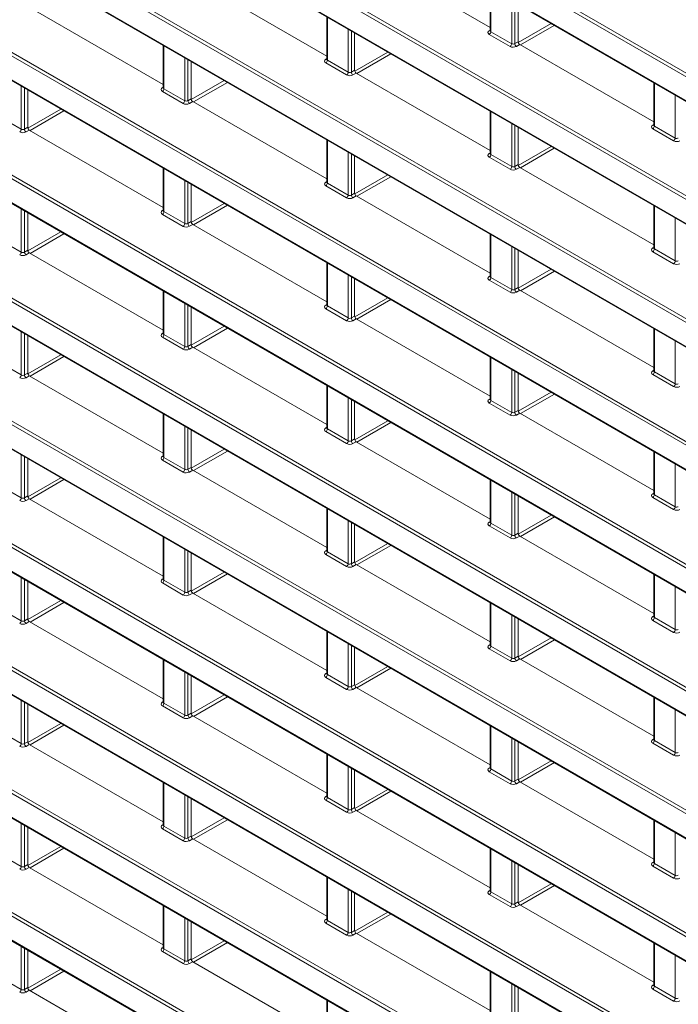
# Model space of a CAD drawing. Header units: millimetres. Extents: x 0 to 1118, y 0 to 864.
# Tile 19 of 256: x 147 to 161, y 136 to 158. Entities that reach past the tile are written whole.
import ezdxf

# ---------------------------------------------------------------- set-up
doc = ezdxf.new("R2010")
doc.units = ezdxf.units.MM

msp = doc.modelspace()

# ---------------------------------------------------------------- linework, layer by layer
at = {"color": 9, "linetype": 'Continuous', "lineweight": 0}
for p, q in [((184.1266, 143.7712), (91.5943, 197.1889)), ((91.6291, 197.2498), (184.1613, 143.832)), ((91.5943, 196.6567), (184.1266, 143.239)), ((91.6291, 194.5257), (184.1613, 141.108)), ((184.1266, 141.0471), (91.5943, 194.4648)), ((91.5943, 193.9327), (184.1266, 140.5149)), ((184.1266, 138.323), (91.5943, 191.7408)), ((91.6291, 191.8016), (184.1613, 138.3839)), ((91.5943, 191.2086), (184.1266, 137.7909)), ((91.6291, 189.0776), (184.1613, 135.6598)), ((184.1266, 135.599), (91.5943, 189.0167)), ((91.5943, 188.4845), (184.1266, 135.0668)), ((184.1266, 132.8749), (91.5943, 186.2926)), ((91.6291, 186.3535), (184.1613, 132.9358)), ((91.5943, 185.7605), (184.1266, 132.3427)), ((184.1266, 130.1508), (91.5943, 183.5685)), ((91.6291, 183.6294), (184.1613, 130.2117)), ((91.5943, 183.0364), (184.1266, 129.6186)), ((184.1266, 127.4267), (91.5943, 180.8445)), ((91.6291, 180.9054), (184.1613, 127.4876)), ((91.5943, 180.3123), (184.1266, 126.8946)), ((184.1266, 124.7027), (91.5943, 178.1204)), ((91.6291, 178.1813), (184.1613, 124.7635)), ((91.5943, 177.5882), (184.1266, 124.1705)), ((184.1266, 121.9786), (91.5943, 175.3963)), ((91.6291, 175.4572), (184.1613, 122.0395)), ((91.5943, 174.8642), (184.1266, 121.4464)), ((181.8711, 120.5566), (91.5943, 172.6723)), ((91.6291, 172.7331), (181.9059, 120.6174)), ((91.5943, 172.1401), (181.4366, 120.2753)), ((181.4353, 118.0841), (91.5943, 169.9482)), ((91.6291, 170.0091), (181.4701, 118.145)), ((91.5943, 169.416), (181.8685, 117.3019)), ((157.3079, 158.7042), (157.3079, 157.7516)), ((157.7688, 157.4856), (157.7688, 158.4381)), ((157.8388, 158.3977), (157.8388, 157.4866)), ((153.684, 158.0722), (153.684, 157.1196)), ((154.1448, 156.8535), (154.1448, 157.8061)), ((157.9139, 157.5119), (158.6436, 157.9331)), ((158.7143, 157.8923), (157.9624, 157.4583)), ((154.2149, 157.7657), (154.2149, 156.8546)), ((157.272, 157.773), (157.2933, 157.7862)), ((157.734, 157.4247), (157.2732, 157.6907)), ((157.3079, 157.7516), (157.7688, 157.4856)), ((150.0601, 157.4401), (150.0601, 156.4875)), ((157.8388, 157.4866), (157.9114, 157.5285)), ((157.9468, 157.4673), (157.8742, 157.4254)), ((150.5209, 156.2215), (150.5209, 157.1741)), ((153.648, 157.141), (153.6693, 157.1542)), ((154.29, 156.8798), (155.0197, 157.3011)), ((155.0904, 157.2602), (154.3385, 156.8262)), ((150.591, 157.1336), (150.591, 156.2225)), ((154.1101, 156.7927), (153.6493, 157.0587)), ((153.684, 157.1196), (154.1448, 156.8535)), ((154.2149, 156.8546), (154.2875, 156.8965)), ((154.3228, 156.8352), (154.2503, 156.7933)), ((146.897, 155.5895), (146.897, 156.5421)), ((146.9671, 156.5016), (146.9671, 155.5905)), ((150.0241, 156.509), (150.0454, 156.5222)), ((150.6661, 156.2477), (151.3959, 156.669)), ((151.4666, 156.6282), (150.7147, 156.1941)), ((160.9318, 156.6121), (160.9318, 155.6595)), ((150.4862, 156.1606), (150.0253, 156.4267)), ((150.0601, 156.4875), (150.5209, 156.2215)), ((161.3927, 155.3935), (161.3927, 156.3461)), ((150.591, 156.2225), (150.6636, 156.2644)), ((150.6989, 156.2032), (150.6264, 156.1613)), ((146.4361, 155.8555), (146.897, 155.5895)), ((147.0422, 155.6156), (147.7721, 156.0369)), ((147.8428, 155.9961), (147.0909, 155.562)), ((157.3079, 155.9801), (157.3079, 155.0275)), ((146.9671, 155.5905), (147.0397, 155.6324)), ((157.7688, 154.7615), (157.7688, 155.7141)), ((157.8388, 155.6736), (157.8388, 154.7625)), ((160.8959, 155.681), (160.9172, 155.6942)), ((160.9318, 155.6595), (161.3927, 155.3935)), ((147.075, 155.5712), (147.0024, 155.5293)), ((161.3579, 155.3326), (160.8971, 155.5987)), ((153.684, 155.3481), (153.684, 154.3955)), ((157.914, 154.7878), (158.6437, 155.209)), ((154.1448, 154.1295), (154.1448, 155.082)), ((154.2149, 155.0416), (154.2149, 154.1305)), ((157.272, 155.049), (157.2933, 155.0621)), ((157.3079, 155.0275), (157.7688, 154.7615)), ((158.7144, 155.1682), (157.9625, 154.7341)), ((157.734, 154.7006), (157.2732, 154.9666)), ((157.8388, 154.7625), (157.9114, 154.8044)), ((150.0601, 154.7161), (150.0601, 153.7635)), ((154.2901, 154.1556), (155.0198, 154.5769)), ((155.0905, 154.5361), (154.3386, 154.1021)), ((157.9468, 154.7432), (157.8742, 154.7013)), ((150.5209, 153.4974), (150.5209, 154.45)), ((150.591, 154.4096), (150.591, 153.4985)), ((153.648, 154.4169), (153.6693, 154.4301)), ((154.1101, 154.0686), (153.6493, 154.3346)), ((153.684, 154.3955), (154.1448, 154.1295)), ((154.2149, 154.1305), (154.2875, 154.1724)), ((154.3228, 154.1112), (154.2503, 154.0693)), ((150.6662, 153.5235), (151.396, 153.9448)), ((151.4667, 153.904), (150.7148, 153.47)), ((160.9318, 153.8881), (160.9318, 152.9355)), ((146.897, 152.8654), (146.897, 153.818)), ((146.9671, 153.7775), (146.9671, 152.8665)), ((150.0241, 153.7849), (150.0454, 153.7981)), ((150.4862, 153.4366), (150.0253, 153.7026)), ((150.0601, 153.7635), (150.5209, 153.4974)), ((150.591, 153.4985), (150.6636, 153.5404)), ((150.6989, 153.4791), (150.6264, 153.4373)), ((161.3927, 152.6694), (161.3927, 153.622)), ((147.0423, 152.8914), (147.7722, 153.3128)), ((147.8429, 153.2719), (147.091, 152.8379)), ((157.3079, 153.256), (157.3079, 152.3034)), ((146.4361, 153.1314), (146.897, 152.8654)), ((146.9671, 152.8665), (147.0397, 152.9083)), ((147.075, 152.8471), (147.0024, 152.8052)), ((157.7688, 152.0374), (157.7688, 152.99)), ((157.8388, 152.9495), (157.8388, 152.0385)), ((160.8959, 152.9569), (160.9172, 152.9701)), ((161.3579, 152.6086), (160.8971, 152.8746)), ((160.9318, 152.9355), (161.3927, 152.6694)), ((153.684, 152.624), (153.684, 151.6714)), ((154.1448, 151.4054), (154.1448, 152.358)), ((157.914, 152.0636), (158.6438, 152.4849)), ((158.7145, 152.4441), (157.9626, 152.01)), ((154.2149, 152.3175), (154.2149, 151.4064)), ((157.272, 152.3249), (157.2933, 152.3381)), ((157.734, 151.9765), (157.2732, 152.2426)), ((157.3079, 152.3034), (157.7688, 152.0374)), ((150.0601, 151.992), (150.0601, 151.0394)), ((157.8388, 152.0385), (157.9114, 152.0804)), ((157.9468, 152.0191), (157.8742, 151.9772)), ((150.5209, 150.7734), (150.5209, 151.726)), ((153.648, 151.6929), (153.6693, 151.7061)), ((154.2901, 151.4315), (155.0199, 151.8528)), ((155.0906, 151.812), (154.3387, 151.3779)), ((150.591, 151.6855), (150.591, 150.7744)), ((154.1101, 151.3445), (153.6493, 151.6105)), ((153.684, 151.6714), (154.1448, 151.4054)), ((154.2149, 151.4064), (154.2875, 151.4483)), ((154.3228, 151.3871), (154.2503, 151.3452)), ((146.897, 150.1413), (146.897, 151.0939)), ((146.9671, 151.0535), (146.9671, 150.1424)), ((150.0241, 151.0608), (150.0454, 151.074)), ((150.6662, 150.7994), (151.3961, 151.2207)), ((151.4668, 151.1799), (150.7149, 150.7458)), ((160.9318, 151.164), (160.9318, 150.2114)), ((150.4862, 150.7125), (150.0253, 150.9785)), ((150.0601, 151.0394), (150.5209, 150.7734)), ((161.3927, 149.9454), (161.3927, 150.898)), ((150.591, 150.7744), (150.6636, 150.8163)), ((150.6989, 150.7551), (150.6264, 150.7132)), ((146.4361, 150.4074), (146.897, 150.1413)), ((147.0423, 150.1672), (147.7723, 150.5886)), ((147.843, 150.5478), (147.0911, 150.1138)), ((157.3079, 150.532), (157.3079, 149.5794)), ((146.9671, 150.1424), (147.0397, 150.1843)), ((157.7688, 149.3133), (157.7688, 150.2659)), ((157.8388, 150.2255), (157.8388, 149.3144)), ((160.8959, 150.2329), (160.9172, 150.246)), ((160.9318, 150.2114), (161.3927, 149.9454)), ((147.075, 150.123), (147.0024, 150.0812)), ((161.3579, 149.8845), (160.8971, 150.1505)), ((153.684, 149.8999), (153.684, 148.9474)), ((157.914, 149.3394), (158.6439, 149.7608)), ((154.1448, 148.6813), (154.1448, 149.6339)), ((154.2149, 149.5934), (154.2149, 148.6824)), ((157.272, 149.6008), (157.2933, 149.614)), ((157.734, 149.2525), (157.2732, 149.5185)), ((157.3079, 149.5794), (157.7688, 149.3133)), ((158.7146, 149.7199), (157.9627, 149.2859)), ((157.8388, 149.3144), (157.9114, 149.3563)), ((157.9468, 149.2951), (157.8742, 149.2532)), ((150.0601, 149.2679), (150.0601, 148.3153)), ((154.2901, 148.7073), (155.02, 149.1287)), ((155.0907, 149.0879), (154.3388, 148.6538)), ((150.5209, 148.0493), (150.5209, 149.0019)), ((150.591, 148.9614), (150.591, 148.0503)), ((153.648, 148.9688), (153.6693, 148.982)), ((154.1101, 148.6204), (153.6493, 148.8865)), ((153.684, 148.9474), (154.1448, 148.6813)), ((154.2149, 148.6824), (154.2875, 148.7243)), ((154.3228, 148.663), (154.2503, 148.6211)), ((150.6662, 148.0752), (151.3962, 148.4966)), ((151.4669, 148.4558), (150.715, 148.0217)), ((160.9318, 148.4399), (160.9318, 147.4873)), ((146.897, 147.4173), (146.897, 148.3699)), ((146.9671, 148.3294), (146.9671, 147.4183)), ((150.0241, 148.3368), (150.0454, 148.35)), ((150.4862, 147.9884), (150.0253, 148.2545)), ((150.0601, 148.3153), (150.5209, 148.0493)), ((150.591, 148.0503), (150.6636, 148.0922)), ((150.6989, 148.031), (150.6264, 147.9891)), ((161.3927, 147.2213), (161.3927, 148.1739)), ((147.0423, 147.4431), (147.7724, 147.8645)), ((147.8431, 147.8237), (147.0912, 147.3896)), ((157.3079, 147.8079), (157.3079, 146.8553)), ((146.4361, 147.6833), (146.897, 147.4173)), ((146.9671, 147.4183), (147.0397, 147.4602)), ((147.075, 147.399), (147.0024, 147.3571)), ((157.7688, 146.5893), (157.7688, 147.5419)), ((157.8388, 147.5014), (157.8388, 146.5903)), ((160.8959, 147.5088), (160.9172, 147.522)), ((161.3579, 147.1604), (160.8971, 147.4265)), ((160.9318, 147.4873), (161.3927, 147.2213)), ((153.684, 147.1759), (153.684, 146.2233)), ((154.1448, 145.9572), (154.1448, 146.9098)), ((157.914, 146.6153), (158.644, 147.0366)), ((158.7147, 146.9958), (157.9628, 146.5617)), ((154.2149, 146.8694), (154.2149, 145.9583)), ((157.272, 146.8768), (157.2933, 146.8899)), ((157.734, 146.5284), (157.2732, 146.7944)), ((157.3079, 146.8553), (157.7688, 146.5893)), ((150.0601, 146.5439), (150.0601, 145.5913)), ((157.8388, 146.5903), (157.9114, 146.6322)), ((157.9468, 146.571), (157.8742, 146.5291)), ((150.5209, 145.3252), (150.5209, 146.2778)), ((153.648, 146.2447), (153.6693, 146.2579)), ((154.2901, 145.9831), (155.0201, 146.4045)), ((155.0908, 146.3637), (154.3389, 145.9297)), ((150.591, 146.2374), (150.591, 145.3263)), ((154.1101, 145.8964), (153.6493, 146.1624)), ((153.684, 146.2233), (154.1448, 145.9572)), ((154.2149, 145.9583), (154.2875, 146.0002)), ((154.3228, 145.939), (154.2503, 145.8971)), ((146.897, 144.6932), (146.897, 145.6458)), ((146.9671, 145.6053), (146.9671, 144.6942)), ((150.0241, 145.6127), (150.0454, 145.6259)), ((150.0601, 145.5913), (150.5209, 145.3252)), ((150.6663, 145.351), (151.3963, 145.7725)), ((151.467, 145.7316), (150.7151, 145.2976)), ((160.9318, 145.7159), (160.9318, 144.7633)), ((150.4862, 145.2643), (150.0253, 145.5304)), ((150.591, 145.3263), (150.6636, 145.3682)), ((161.3927, 144.4972), (161.3927, 145.4498)), ((150.6989, 145.3069), (150.6264, 145.265)), ((146.4361, 144.9592), (146.897, 144.6932)), ((147.0424, 144.7189), (147.7725, 145.1404)), ((147.8432, 145.0996), (147.0913, 144.6655)), ((157.3079, 145.0838), (157.3079, 144.1312)), ((146.9671, 144.6942), (147.0397, 144.7361)), ((157.7688, 143.8652), (157.7688, 144.8178)), ((157.8388, 144.7773), (157.8388, 143.8662)), ((160.8959, 144.7847), (160.9172, 144.7979)), ((160.9318, 144.7633), (161.3927, 144.4972)), ((147.075, 144.6749), (147.0024, 144.633)), ((161.3579, 144.4363), (160.8971, 144.7024)), ((153.684, 144.4518), (153.684, 143.4992)), ((157.9141, 143.8911), (158.644, 144.3125)), ((154.1448, 143.2332), (154.1448, 144.1858)), ((154.2149, 144.1453), (154.2149, 143.2342)), ((157.272, 144.1527), (157.2933, 144.1659)), ((157.734, 143.8043), (157.2732, 144.0704)), ((157.3079, 144.1312), (157.7688, 143.8652)), ((158.7148, 144.2717), (157.9629, 143.8376)), ((157.8388, 143.8662), (157.9114, 143.9081)), ((157.9468, 143.8469), (157.8742, 143.805)), ((150.0601, 143.8198), (150.0601, 142.8672)), ((154.2902, 143.259), (155.0202, 143.6804)), ((155.0909, 143.6396), (154.339, 143.2055)), ((150.5209, 142.6011), (150.5209, 143.5537)), ((150.591, 143.5133), (150.591, 142.6022)), ((153.648, 143.5207), (153.6693, 143.5338)), ((154.1101, 143.1723), (153.6493, 143.4383)), ((153.684, 143.4992), (154.1448, 143.2332)), ((154.2149, 143.2342), (154.2875, 143.2761)), ((154.3228, 143.2149), (154.2503, 143.173)), ((150.6663, 142.6268), (151.3964, 143.0483)), ((151.4671, 143.0075), (150.7152, 142.5735)), ((160.9318, 142.9918), (160.9318, 142.0392)), ((146.897, 141.9691), (146.897, 142.9217)), ((146.9671, 142.8813), (146.9671, 141.9702)), ((150.0241, 142.8886), (150.0454, 142.9018)), ((150.4862, 142.5403), (150.0253, 142.8063)), ((150.0601, 142.8672), (150.5209, 142.6011)), ((150.591, 142.6022), (150.6636, 142.6441)), ((150.6989, 142.5829), (150.6264, 142.541)), ((161.3927, 141.7732), (161.3927, 142.7257)), ((147.0424, 141.9947), (147.7726, 142.4163)), ((147.8433, 142.3754), (147.0914, 141.9414)), ((157.3079, 142.3598), (157.3079, 141.4072)), ((146.4361, 142.2352), (146.897, 141.9691)), ((157.7688, 141.1411), (157.7688, 142.0937)), ((146.9671, 141.9702), (147.0397, 142.0121)), ((147.075, 141.9508), (147.0024, 141.9089)), ((157.8388, 142.0533), (157.8388, 141.1422)), ((160.8959, 142.0606), (160.9172, 142.0738)), ((161.3579, 141.7123), (160.8971, 141.9783)), ((160.9318, 142.0392), (161.3927, 141.7732)), ((153.684, 141.7277), (153.684, 140.7751)), ((154.1448, 140.5091), (154.1448, 141.4617)), ((157.272, 141.4286), (157.2933, 141.4418)), ((157.9141, 141.1669), (158.6441, 141.5884)), ((158.7149, 141.5476), (157.963, 141.1135)), ((154.2149, 141.4212), (154.2149, 140.5101)), ((157.734, 141.0803), (157.2732, 141.3463)), ((157.3079, 141.4072), (157.7688, 141.1411)), ((150.0601, 141.0957), (150.0601, 140.1431)), ((157.8388, 141.1422), (157.9114, 141.1841)), ((157.9468, 141.1228), (157.8742, 141.0809)), ((150.5209, 139.8771), (150.5209, 140.8297)), ((150.591, 140.7892), (150.591, 139.8781)), ((153.648, 140.7966), (153.6693, 140.8098)), ((154.2902, 140.5348), (155.0203, 140.9563)), ((155.091, 140.9155), (154.3391, 140.4814)), ((154.1101, 140.4482), (153.6493, 140.7143)), ((153.684, 140.7751), (154.1448, 140.5091)), ((154.2149, 140.5101), (154.2875, 140.552)), ((154.3228, 140.4908), (154.2503, 140.4489)), ((146.897, 139.2451), (146.897, 140.1976)), ((146.9671, 140.1572), (146.9671, 139.2461)), ((150.0241, 140.1646), (150.0454, 140.1777)), ((150.0601, 140.1431), (150.5209, 139.8771)), ((150.6663, 139.9027), (151.3965, 140.3242)), ((151.4672, 140.2834), (150.7153, 139.8493)), ((160.9318, 140.2677), (160.9318, 139.3151)), ((150.4862, 139.8162), (150.0253, 140.0822)), ((150.591, 139.8781), (150.6636, 139.92)), ((161.3927, 139.0491), (161.3927, 140.0017)), ((147.0424, 139.2706), (147.7727, 139.6921)), ((150.6989, 139.8588), (150.6264, 139.8169)), ((146.4361, 139.5111), (146.897, 139.2451)), ((147.8434, 139.6513), (147.0915, 139.2172)), ((157.3079, 139.6357), (157.3079, 138.6831)), ((146.9671, 139.2461), (147.0397, 139.288)), ((157.7688, 138.4171), (157.7688, 139.3696)), ((157.8388, 139.3292), (157.8388, 138.4181)), ((160.8959, 139.3366), (160.9172, 139.3497)), ((161.3579, 138.9882), (160.8971, 139.2542)), ((160.9318, 139.3151), (161.3927, 139.0491)), ((147.075, 139.2268), (147.0024, 139.1849)), ((153.684, 139.0037), (153.684, 138.0511)), ((157.9141, 138.4428), (158.6442, 138.8642)), ((158.715, 138.8234), (157.9631, 138.3894)), ((154.1448, 137.785), (154.1448, 138.7376)), ((154.2149, 138.6972), (154.2149, 137.7861)), ((157.272, 138.7045), (157.2933, 138.7177)), ((157.734, 138.3562), (157.2732, 138.6222)), ((157.3079, 138.6831), (157.7688, 138.4171)), ((157.8388, 138.4181), (157.9114, 138.46)), ((157.9468, 138.3988), (157.8742, 138.3569)), ((150.0601, 138.3716), (150.0601, 137.419)), ((154.2902, 137.8106), (155.0204, 138.2322)), ((155.0911, 138.1913), (154.3392, 137.7573)), ((150.5209, 137.153), (150.5209, 138.1056)), ((150.591, 138.0651), (150.591, 137.1541)), ((153.648, 138.0725), (153.6693, 138.0857)), ((154.1101, 137.7242), (153.6493, 137.9902)), ((153.684, 138.0511), (154.1448, 137.785)), ((154.2149, 137.7861), (154.2875, 137.828)), ((154.3228, 137.7667), (154.2503, 137.7248)), ((150.6663, 137.1785), (151.3966, 137.6001)), ((151.4673, 137.5593), (150.7154, 137.1252)), ((160.9318, 137.5436), (160.9318, 136.591)), ((146.897, 136.521), (146.897, 137.4736)), ((146.9671, 137.4331), (146.9671, 136.522)), ((150.0241, 137.4405), (150.0454, 137.4537)), ((150.4862, 137.0921), (150.0253, 137.3582)), ((150.0601, 137.419), (150.5209, 137.153)), ((150.591, 137.1541), (150.6636, 137.1959)), ((150.6989, 137.1347), (150.6264, 137.0928)), ((161.3927, 136.325), (161.3927, 137.2776)), ((147.0424, 136.5464), (147.7728, 136.968)), ((147.8435, 136.9272), (147.0916, 136.4931)), ((157.3079, 136.9116), (157.3079, 135.959)), ((146.4361, 136.787), (146.897, 136.521)), ((157.7688, 135.693), (157.7688, 136.6456)), ((146.9671, 136.522), (147.0397, 136.5639)), ((147.075, 136.5027), (147.0024, 136.4608)), ((157.8388, 136.6051), (157.8388, 135.694)), ((160.8959, 136.6125), (160.9172, 136.6257)), ((161.3579, 136.2641), (160.8971, 136.5302)), ((160.9318, 136.591), (161.3927, 136.325)), ((153.684, 136.2796), (153.684, 135.327))]:
    msp.add_line(p, q, dxfattribs=at)
at = {"color": 7, "linetype": 'Continuous', "lineweight": 15}
for p, q in [((91.6047, 196.6338), (184.137, 143.2161)), ((91.6047, 193.9098), (184.137, 140.492)), ((91.6047, 191.1857), (184.137, 137.768)), ((91.6047, 188.4616), (184.137, 135.0439)), ((91.6047, 185.7376), (184.137, 132.3198)), ((91.6047, 183.0135), (184.137, 129.5958)), ((91.6047, 180.2894), (184.137, 126.8717)), ((91.6047, 177.5654), (184.137, 124.1476)), ((91.6047, 174.8413), (184.137, 121.4235)), ((91.6047, 172.1172), (181.447, 120.2524)), ((91.6047, 169.3931), (181.8788, 117.279)), ((157.2933, 157.8445), (154.3228, 159.5593)), ((153.6693, 157.2125), (150.6989, 158.9273)), ((157.2933, 158.7126), (157.2933, 157.7724)), ((150.0454, 156.5805), (147.075, 158.2953)), ((157.9114, 158.3558), (157.9114, 157.5285)), ((153.6693, 158.0806), (153.6693, 157.1404)), ((154.2875, 157.7238), (154.2875, 156.8965)), ((157.2931, 157.7727), (157.2918, 157.7663)), ((150.0454, 157.4486), (150.0454, 156.5084)), ((160.9172, 155.7525), (157.9468, 157.4673)), ((150.6636, 157.0917), (150.6636, 156.2644)), ((153.6692, 157.1406), (153.6679, 157.1343)), ((157.2933, 155.1205), (154.3228, 156.8352)), ((150.0453, 156.5086), (150.044, 156.5023)), ((160.9172, 156.6206), (160.9172, 155.6804)), ((147.0397, 156.4597), (147.0397, 155.6324)), ((153.6693, 154.4884), (150.6989, 156.2032)), ((157.2933, 155.9886), (157.2933, 155.0483)), ((157.9114, 155.6317), (157.9114, 154.8044)), ((160.9171, 155.6806), (160.9158, 155.6743)), ((150.0454, 153.8564), (147.075, 155.5712)), ((153.6693, 155.3565), (153.6693, 154.4163)), ((154.2875, 154.9997), (154.2875, 154.1724)), ((157.2931, 155.0486), (157.2918, 155.0422)), ((150.0454, 154.7245), (150.0454, 153.7843)), ((160.9172, 153.0284), (157.9468, 154.7432)), ((150.6636, 154.3677), (150.6636, 153.5404)), ((153.6692, 154.4166), (153.6679, 154.4102)), ((157.2933, 152.3964), (154.3228, 154.1112)), ((160.9172, 153.8965), (160.9172, 152.9563)), ((147.0397, 153.7356), (147.0397, 152.9083)), ((150.0453, 153.7845), (150.044, 153.7782)), ((153.6693, 151.7644), (150.6989, 153.4791)), ((157.2933, 153.2645), (157.2933, 152.3243)), ((150.0454, 151.1323), (147.075, 152.8471)), ((157.9114, 152.9076), (157.9114, 152.0804)), ((160.9171, 152.9565), (160.9158, 152.9502)), ((153.6693, 152.6325), (153.6693, 151.6923)), ((154.2875, 152.2756), (154.2875, 151.4483)), ((157.2931, 152.3245), (157.2918, 152.3182)), ((150.0454, 152.0004), (150.0454, 151.0602)), ((160.9172, 150.3043), (157.9468, 152.0191)), ((150.6636, 151.6436), (150.6636, 150.8163)), ((153.6692, 151.6925), (153.6679, 151.6862)), ((157.2933, 149.6723), (154.3228, 151.3871)), ((150.0453, 151.0605), (150.044, 151.0541)), ((160.9172, 151.1725), (160.9172, 150.2322)), ((147.0397, 151.0116), (147.0397, 150.1843)), ((153.6693, 149.0403), (150.6989, 150.7551)), ((157.2933, 150.5404), (157.2933, 149.6002)), ((157.9114, 150.1836), (157.9114, 149.3563)), ((160.9171, 150.2325), (160.9158, 150.2261)), ((150.0454, 148.4083), (147.075, 150.123)), ((153.6693, 149.9084), (153.6693, 148.9682)), ((154.2875, 149.5516), (154.2875, 148.7243)), ((157.2931, 149.6004), (157.2918, 149.5941)), ((160.9172, 147.5803), (157.9468, 149.2951)), ((150.0454, 149.2764), (150.0454, 148.3362)), ((150.6636, 148.9195), (150.6636, 148.0922)), ((153.6692, 148.9684), (153.6679, 148.9621)), ((157.2933, 146.9482), (154.3228, 148.663)), ((160.9172, 148.4484), (160.9172, 147.5082)), ((147.0397, 148.2875), (147.0397, 147.4602)), ((150.0453, 148.3364), (150.044, 148.3301)), ((153.6693, 146.3162), (150.6989, 148.031)), ((157.2933, 147.8164), (157.2933, 146.8761)), ((150.0454, 145.6842), (147.075, 147.399)), ((157.9114, 147.4595), (157.9114, 146.6322)), ((160.9171, 147.5084), (160.9158, 147.5021)), ((153.6693, 147.1843), (153.6693, 146.2441)), ((154.2875, 146.8275), (154.2875, 146.0002)), ((157.2931, 146.8764), (157.2918, 146.87)), ((150.0454, 146.5523), (150.0454, 145.6121)), ((160.9172, 144.8562), (157.9468, 146.571)), ((153.6692, 146.2443), (153.6679, 146.238)), ((150.6636, 146.1955), (150.6636, 145.3682)), ((157.2933, 144.2242), (154.3228, 145.939)), ((150.0453, 145.6123), (150.044, 145.606)), ((160.9172, 145.7243), (160.9172, 144.7841)), ((147.0397, 145.5634), (147.0397, 144.7361)), ((153.6693, 143.5921), (150.6989, 145.3069)), ((157.2933, 145.0923), (157.2933, 144.1521)), ((157.9114, 144.7354), (157.9114, 143.9081)), ((160.9171, 144.7843), (160.9158, 144.778)), ((150.0454, 142.9601), (147.075, 144.6749)), ((153.6693, 144.4603), (153.6693, 143.52)), ((154.2875, 144.1034), (154.2875, 143.2761)), ((157.2931, 144.1523), (157.2918, 144.146)), ((160.9172, 142.1321), (157.9468, 143.8469)), ((150.0454, 143.8282), (150.0454, 142.888)), ((150.6636, 143.4714), (150.6636, 142.6441)), ((153.6692, 143.5203), (153.6679, 143.5139)), ((157.2933, 141.5001), (154.3228, 143.2149)), ((160.9172, 143.0002), (160.9172, 142.06)), ((147.0397, 142.8394), (147.0397, 142.0121)), ((150.0453, 142.8883), (150.044, 142.8819)), ((153.6693, 140.8681), (150.6989, 142.5829)), ((157.2933, 142.3682), (157.2933, 141.428)), ((150.0454, 140.236), (147.075, 141.9508)), ((157.9114, 142.0114), (157.9114, 141.1841)), ((160.9171, 142.0603), (160.9158, 142.0539)), ((153.6693, 141.7362), (153.6693, 140.796)), ((154.2875, 141.3793), (154.2875, 140.552)), ((157.2931, 141.4282), (157.2918, 141.4219)), ((150.0454, 141.1042), (150.0454, 140.1639)), ((160.9172, 139.4081), (157.9468, 141.1228)), ((153.6692, 140.7962), (153.6679, 140.7899)), ((150.6636, 140.7473), (150.6636, 139.92)), ((157.2933, 138.776), (154.3228, 140.4908)), ((150.0453, 140.1642), (150.044, 140.1578)), ((160.9172, 140.2762), (160.9172, 139.3359)), ((147.0397, 140.1153), (147.0397, 139.288)), ((153.6693, 138.144), (150.6989, 139.8588)), ((157.2933, 139.6441), (157.2933, 138.7039)), ((157.9114, 139.2873), (157.9114, 138.46)), ((160.9171, 139.3362), (160.9158, 139.3298)), ((150.0454, 137.512), (147.075, 139.2268)), ((153.6693, 139.0121), (153.6693, 138.0719)), ((154.2875, 138.6553), (154.2875, 137.828)), ((157.2931, 138.7042), (157.2918, 138.6978)), ((160.9172, 136.684), (157.9468, 138.3988)), ((150.0454, 138.3801), (150.0454, 137.4399)), ((150.6636, 138.0232), (150.6636, 137.1959)), ((153.6692, 138.0721), (153.6679, 138.0658)), ((157.2933, 136.052), (154.3228, 137.7667)), ((160.9172, 137.5521), (160.9172, 136.6119)), ((147.0397, 137.3912), (147.0397, 136.5639)), ((150.0453, 137.4401), (150.044, 137.4338)), ((153.6693, 135.4199), (150.6989, 137.1347)), ((157.2933, 136.9201), (157.2933, 135.9799)), ((150.0454, 134.7879), (147.075, 136.5027)), ((157.9114, 136.5632), (157.9114, 135.7359)), ((160.9171, 136.6121), (160.9158, 136.6058)), ((153.6693, 136.288), (153.6693, 135.3478))]:
    msp.add_line(p, q, dxfattribs=at)
at = {"color": 9, "linetype": 'Continuous', "lineweight": 0}
for centre, radius, start, end in [((157.2873, 157.7963), 0.0279, 236.5278, 281.56335), ((157.231, 157.7552), 0.077, 303.22971, 357.34769), ((157.6918, 157.4891), 0.077, 303.22971, 357.34769), ((157.918, 157.4915), 0.0793, 183.52223, 236.47777), ((153.6634, 157.1643), 0.0279, 236.5278, 281.56335), ((153.607, 157.1231), 0.077, 303.22971, 357.34769), ((154.0679, 156.8571), 0.077, 303.22971, 357.34769), ((154.2941, 156.8594), 0.0793, 183.52223, 236.47777), ((150.0395, 156.5323), 0.0279, 236.5278, 281.56335), ((149.9831, 156.4911), 0.077, 303.22971, 357.34769), ((150.444, 156.2251), 0.077, 303.22971, 357.34769), ((150.6701, 156.2274), 0.0793, 183.52223, 236.47777), ((160.9113, 155.7043), 0.0279, 236.5278, 281.56335), ((160.8549, 155.6631), 0.077, 303.22971, 357.34769), ((146.82, 155.593), 0.077, 303.22971, 357.34769), ((147.0462, 155.5954), 0.0793, 183.52223, 236.47777), ((161.3157, 155.3971), 0.077, 303.22971, 357.34769), ((157.2873, 155.0722), 0.0279, 236.5278, 281.56335), ((157.231, 155.0311), 0.077, 303.22971, 357.34769), ((157.6918, 154.765), 0.077, 303.22971, 357.34769), ((157.918, 154.7674), 0.0793, 183.52223, 236.47777), ((153.6634, 154.4402), 0.0279, 236.5278, 281.56335), ((153.607, 154.3991), 0.077, 303.22971, 357.34769), ((154.0679, 154.133), 0.077, 303.22971, 357.34769), ((154.2941, 154.1354), 0.0793, 183.52223, 236.47777), ((150.0395, 153.8082), 0.0279, 236.5278, 281.56335), ((149.9831, 153.767), 0.077, 303.22971, 357.34769), ((150.444, 153.501), 0.077, 303.22971, 357.34769), ((150.6701, 153.5033), 0.0793, 183.52223, 236.47777), ((146.82, 152.869), 0.077, 303.22971, 357.34769), ((147.0462, 152.8713), 0.0793, 183.52223, 236.47777), ((160.9113, 152.9802), 0.0279, 236.5278, 281.56335), ((160.8549, 152.939), 0.077, 303.22971, 357.34769), ((161.3157, 152.673), 0.077, 303.22971, 357.34769), ((157.2873, 152.3482), 0.0279, 236.5278, 281.56335), ((157.231, 152.307), 0.077, 303.22971, 357.34769), ((157.6918, 152.041), 0.077, 303.22971, 357.34769), ((157.918, 152.0433), 0.0793, 183.52223, 236.47777), ((153.6634, 151.7161), 0.0279, 236.5278, 281.56335), ((153.607, 151.675), 0.077, 303.22971, 357.34769), ((154.0679, 151.4089), 0.077, 303.22971, 357.34769), ((154.2941, 151.4113), 0.0793, 183.52223, 236.47777), ((150.0395, 151.0841), 0.0279, 236.5278, 281.56335), ((149.9831, 151.043), 0.077, 303.22971, 357.34769), ((150.444, 150.7769), 0.077, 303.22971, 357.34769), ((150.6701, 150.7793), 0.0793, 183.52223, 236.47777), ((160.9113, 150.2561), 0.0279, 236.5278, 281.56335), ((160.8549, 150.215), 0.077, 303.22971, 357.34769), ((146.82, 150.1449), 0.077, 303.22971, 357.34769), ((147.0462, 150.1473), 0.0793, 183.52223, 236.47777), ((161.3157, 149.9489), 0.077, 303.22971, 357.34769), ((157.2873, 149.6241), 0.0279, 236.5278, 281.56335), ((157.231, 149.5829), 0.077, 303.22971, 357.34769), ((157.6918, 149.3169), 0.077, 303.22971, 357.34769), ((157.918, 149.3193), 0.0793, 183.52223, 236.47777), ((153.6634, 148.9921), 0.0279, 236.5278, 281.56335), ((153.607, 148.9509), 0.077, 303.22971, 357.34769), ((154.0679, 148.6849), 0.077, 303.22971, 357.34769), ((154.2941, 148.6872), 0.0793, 183.52223, 236.47777), ((150.0395, 148.3601), 0.0279, 236.5278, 281.56335), ((149.9831, 148.3189), 0.077, 303.22971, 357.34769), ((150.444, 148.0529), 0.077, 303.22971, 357.34769), ((150.6701, 148.0552), 0.0793, 183.52223, 236.47777), ((146.82, 147.4208), 0.077, 303.22971, 357.34769), ((147.0462, 147.4232), 0.0793, 183.52223, 236.47777), ((160.9113, 147.5321), 0.0279, 236.5278, 281.56335), ((160.8549, 147.4909), 0.077, 303.22971, 357.34769), ((161.3157, 147.2249), 0.077, 303.22971, 357.34769), ((157.2873, 146.9), 0.0279, 236.5278, 281.56335), ((157.231, 146.8589), 0.077, 303.22971, 357.34769), ((157.6918, 146.5928), 0.077, 303.22971, 357.34769), ((157.918, 146.5952), 0.0793, 183.52223, 236.47777), ((153.6634, 146.268), 0.0279, 236.5278, 281.56335), ((153.607, 146.2268), 0.077, 303.22971, 357.34769), ((154.0679, 145.9608), 0.077, 303.22971, 357.34769), ((154.2941, 145.9632), 0.0793, 183.52223, 236.47777), ((150.0395, 145.636), 0.0279, 236.5278, 281.56335), ((149.9831, 145.5948), 0.077, 303.22971, 357.34769), ((150.444, 145.3288), 0.077, 303.22971, 357.34769), ((150.6701, 145.3311), 0.0793, 183.52223, 236.47777), ((160.9113, 144.808), 0.0279, 236.5278, 281.56335), ((160.8549, 144.7668), 0.077, 303.22971, 357.34769), ((146.82, 144.6968), 0.077, 303.22971, 357.34769), ((147.0462, 144.6991), 0.0793, 183.52223, 236.47777), ((161.3157, 144.5008), 0.077, 303.22971, 357.34769), ((157.2873, 144.176), 0.0279, 236.5278, 281.56335), ((157.231, 144.1348), 0.077, 303.22971, 357.34769), ((157.6918, 143.8688), 0.077, 303.22971, 357.34769), ((157.918, 143.8711), 0.0793, 183.52223, 236.47777), ((153.6634, 143.5439), 0.0279, 236.5278, 281.56335), ((153.607, 143.5028), 0.077, 303.22971, 357.34769), ((154.0679, 143.2367), 0.077, 303.22971, 357.34769), ((154.2941, 143.2391), 0.0793, 183.52223, 236.47777), ((150.0395, 142.9119), 0.0279, 236.5278, 281.56335), ((149.9831, 142.8708), 0.077, 303.22971, 357.34769), ((150.444, 142.6047), 0.077, 303.22971, 357.34769), ((150.6701, 142.6071), 0.0793, 183.52223, 236.47777), ((146.82, 141.9727), 0.077, 303.22971, 357.34769), ((147.0462, 141.975), 0.0793, 183.52223, 236.47777), ((160.9113, 142.0839), 0.0279, 236.5278, 281.56335), ((160.8549, 142.0428), 0.077, 303.22971, 357.34769), ((161.3157, 141.7767), 0.077, 303.22971, 357.34769), ((157.2873, 141.4519), 0.0279, 236.5278, 281.56335), ((157.231, 141.4107), 0.077, 303.22971, 357.34769), ((157.6918, 141.1447), 0.077, 303.22971, 357.34769), ((157.918, 141.147), 0.0793, 183.52223, 236.47777), ((153.6634, 140.8199), 0.0279, 236.5278, 281.56335), ((153.607, 140.7787), 0.077, 303.22971, 357.34769), ((154.0679, 140.5127), 0.077, 303.22971, 357.34769), ((154.2941, 140.515), 0.0793, 183.52223, 236.47777), ((150.0395, 140.1878), 0.0279, 236.5278, 281.56335), ((149.9831, 140.1467), 0.077, 303.22971, 357.34769), ((150.444, 139.8806), 0.077, 303.22971, 357.34769), ((150.6701, 139.883), 0.0793, 183.52223, 236.47777), ((160.9113, 139.3598), 0.0279, 236.5278, 281.56335), ((160.8549, 139.3187), 0.077, 303.22971, 357.34769), ((146.82, 139.2486), 0.077, 303.22971, 357.34769), ((147.0462, 139.251), 0.0793, 183.52223, 236.47777), ((161.3157, 139.0526), 0.077, 303.22971, 357.34769), ((157.2873, 138.7278), 0.0279, 236.5278, 281.56335), ((157.231, 138.6867), 0.077, 303.22971, 357.34769), ((157.6918, 138.4206), 0.077, 303.22971, 357.34769), ((157.918, 138.423), 0.0793, 183.52223, 236.47777), ((153.6634, 138.0958), 0.0279, 236.5278, 281.56335), ((153.607, 138.0546), 0.077, 303.22971, 357.34769), ((154.0679, 137.7886), 0.077, 303.22971, 357.34769), ((154.2941, 137.7909), 0.0793, 183.52223, 236.47777), ((150.0395, 137.4638), 0.0279, 236.5278, 281.56335), ((149.9831, 137.4226), 0.077, 303.22971, 357.34769), ((150.444, 137.1566), 0.077, 303.22971, 357.34769), ((150.6701, 137.1589), 0.0793, 183.52223, 236.47777), ((146.82, 136.5245), 0.077, 303.22971, 357.34769), ((147.0462, 136.5269), 0.0793, 183.52223, 236.47777), ((160.9113, 136.6358), 0.0279, 236.5278, 281.56335), ((160.8549, 136.5946), 0.077, 303.22971, 357.34769), ((161.3157, 136.3286), 0.077, 303.22971, 357.34769)]:
    msp.add_arc(centre, radius, start, end, dxfattribs=at)
for centre, major_axis, ratio, start_param, end_param in [((157.3439, 157.733), (0.1, 0.0015), 0.5872749, 2.3646126, 3.9179556), ((157.3433, 157.7734), (0.05, 0.0016), 0.5970671, 3.1228866, 3.9082847), ((157.8047, 157.4669), (0.1, 0.0015), 0.5872749, 3.9179556, 5.4712987), ((157.8041, 157.5074), (0.05, 0.0016), 0.5970671, 3.9082847, 5.4616278), ((153.72, 157.1009), (0.1, 0.0015), 0.5872749, 2.3646126, 3.9179556), ((153.7193, 157.1414), (0.05, 0.0016), 0.5970671, 3.1228866, 3.9082847), ((154.1808, 156.8349), (0.1, 0.0015), 0.5872749, 3.9179556, 5.4712987), ((154.1802, 156.8754), (0.05, 0.0016), 0.5970671, 3.9082847, 5.4616278), ((150.096, 156.4689), (0.1, 0.0015), 0.5872749, 2.3646126, 3.9179556), ((150.0954, 156.5094), (0.05, 0.0016), 0.5970671, 3.1228866, 3.9082847), ((150.5569, 156.2029), (0.1, 0.0015), 0.5872749, 3.9179556, 5.4712987), ((150.5563, 156.2433), (0.05, 0.0016), 0.5970671, 3.9082847, 5.4616278), ((160.9678, 155.6409), (0.1, 0.0015), 0.5872749, 2.3646126, 3.9179556), ((160.9672, 155.6814), (0.05, 0.0016), 0.5970671, 3.1228866, 3.9082847), ((146.933, 155.5708), (0.1, 0.0015), 0.5872749, 3.9179556, 5.4712987), ((146.9323, 155.6113), (0.05, 0.0016), 0.5970671, 3.9082847, 5.4616278), ((161.4287, 155.3749), (0.1, 0.0015), 0.5872749, 3.9179556, 5.4712987), ((161.428, 155.4153), (0.05, 0.0016), 0.5970671, 3.9082847, 5.4616278), ((157.3439, 155.0089), (0.1, 0.0015), 0.5872749, 2.3646126, 3.9179556), ((157.3433, 155.0494), (0.05, 0.0016), 0.5970671, 3.1228866, 3.9082847), ((157.8041, 154.7833), (0.05, 0.0016), 0.5970671, 3.9082847, 5.4616278), ((157.8047, 154.7429), (0.1, 0.0015), 0.5872749, 3.9179556, 5.4712987), ((153.72, 154.3769), (0.1, 0.0015), 0.5872749, 2.3646126, 3.9179556), ((153.7193, 154.4173), (0.05, 0.0016), 0.5970671, 3.1228866, 3.9082847), ((154.1802, 154.1513), (0.05, 0.0016), 0.5970671, 3.9082847, 5.4616278), ((154.1808, 154.1108), (0.1, 0.0015), 0.5872749, 3.9179556, 5.4712987), ((150.096, 153.7448), (0.1, 0.0015), 0.5872749, 2.3646126, 3.9179556), ((150.0954, 153.7853), (0.05, 0.0016), 0.5970671, 3.1228866, 3.9082847), ((150.5563, 153.5193), (0.05, 0.0016), 0.5970671, 3.9082847, 5.4616278), ((150.5569, 153.4788), (0.1, 0.0015), 0.5872749, 3.9179556, 5.4712987), ((146.933, 152.8468), (0.1, 0.0015), 0.5872749, 3.9179556, 5.4712987), ((146.9323, 152.8872), (0.05, 0.0016), 0.5970671, 3.9082847, 5.4616278), ((160.9678, 152.9168), (0.1, 0.0015), 0.5872749, 2.3646126, 3.9179556), ((160.9672, 152.9573), (0.05, 0.0016), 0.5970671, 3.1228866, 3.9082847), ((161.4287, 152.6508), (0.1, 0.0015), 0.5872749, 3.9179556, 5.4712987), ((161.428, 152.6913), (0.05, 0.0016), 0.5970671, 3.9082847, 5.4616278), ((157.3439, 152.2848), (0.1, 0.0015), 0.5872749, 2.3646126, 3.9179556), ((157.3433, 152.3253), (0.05, 0.0016), 0.5970671, 3.1228866, 3.9082847), ((157.8047, 152.0188), (0.1, 0.0015), 0.5872749, 3.9179556, 5.4712987), ((157.8041, 152.0592), (0.05, 0.0016), 0.5970671, 3.9082847, 5.4616278), ((153.72, 151.6528), (0.1, 0.0015), 0.5872749, 2.3646126, 3.9179556), ((153.7193, 151.6933), (0.05, 0.0016), 0.5970671, 3.1228866, 3.9082847), ((154.1808, 151.3868), (0.1, 0.0015), 0.5872749, 3.9179556, 5.4712987), ((154.1802, 151.4272), (0.05, 0.0016), 0.5970671, 3.9082847, 5.4616278), ((150.096, 151.0208), (0.1, 0.0015), 0.5872749, 2.3646126, 3.9179556), ((150.0954, 151.0612), (0.05, 0.0016), 0.5970671, 3.1228866, 3.9082847), ((150.5569, 150.7547), (0.1, 0.0015), 0.5872749, 3.9179556, 5.4712987), ((150.5563, 150.7952), (0.05, 0.0016), 0.5970671, 3.9082847, 5.4616278), ((160.9678, 150.1928), (0.1, 0.0015), 0.5872749, 2.3646126, 3.9179556), ((160.9672, 150.2332), (0.05, 0.0016), 0.5970671, 3.1228866, 3.9082847), ((146.933, 150.1227), (0.1, 0.0015), 0.5872749, 3.9179556, 5.4712987), ((146.9323, 150.1632), (0.05, 0.0016), 0.5970671, 3.9082847, 5.4616278), ((161.4287, 149.9267), (0.1, 0.0015), 0.5872749, 3.9179556, 5.4712987), ((161.428, 149.9672), (0.05, 0.0016), 0.5970671, 3.9082847, 5.4616278), ((157.3439, 149.5607), (0.1, 0.0015), 0.5872749, 2.3646126, 3.9179556), ((157.3433, 149.6012), (0.05, 0.0016), 0.5970671, 3.1228866, 3.9082847), ((157.8041, 149.3352), (0.05, 0.0016), 0.5970671, 3.9082847, 5.4616278), ((157.8047, 149.2947), (0.1, 0.0015), 0.5872749, 3.9179556, 5.4712987), ((153.72, 148.9287), (0.1, 0.0015), 0.5872749, 2.3646126, 3.9179556), ((153.7193, 148.9692), (0.05, 0.0016), 0.5970671, 3.1228866, 3.9082847), ((154.1802, 148.7031), (0.05, 0.0016), 0.5970671, 3.9082847, 5.4616278), ((154.1808, 148.6627), (0.1, 0.0015), 0.5872749, 3.9179556, 5.4712987), ((150.096, 148.2967), (0.1, 0.0015), 0.5872749, 2.3646126, 3.9179556), ((150.0954, 148.3372), (0.05, 0.0016), 0.5970671, 3.1228866, 3.9082847), ((150.5569, 148.0307), (0.1, 0.0015), 0.5872749, 3.9179556, 5.4712987), ((150.5563, 148.0711), (0.05, 0.0016), 0.5970671, 3.9082847, 5.4616278), ((146.933, 147.3986), (0.1, 0.0015), 0.5872749, 3.9179556, 5.4712987), ((146.9323, 147.4391), (0.05, 0.0016), 0.5970671, 3.9082847, 5.4616278), ((160.9678, 147.4687), (0.1, 0.0015), 0.5872749, 2.3646126, 3.9179556), ((160.9672, 147.5092), (0.05, 0.0016), 0.5970671, 3.1228866, 3.9082847), ((161.4287, 147.2027), (0.1, 0.0015), 0.5872749, 3.9179556, 5.4712987), ((161.428, 147.2431), (0.05, 0.0016), 0.5970671, 3.9082847, 5.4616278), ((157.3439, 146.8367), (0.1, 0.0015), 0.5872749, 2.3646126, 3.9179556), ((157.3433, 146.8771), (0.05, 0.0016), 0.5970671, 3.1228866, 3.9082847), ((157.8047, 146.5706), (0.1, 0.0015), 0.5872749, 3.9179556, 5.4712987), ((157.8041, 146.6111), (0.05, 0.0016), 0.5970671, 3.9082847, 5.4616278), ((153.72, 146.2047), (0.1, 0.0015), 0.5872749, 2.3646126, 3.9179556), ((153.7193, 146.2451), (0.05, 0.0016), 0.5970671, 3.1228866, 3.9082847), ((154.1808, 145.9386), (0.1, 0.0015), 0.5872749, 3.9179556, 5.4712987), ((154.1802, 145.9791), (0.05, 0.0016), 0.5970671, 3.9082847, 5.4616278), ((150.096, 145.5726), (0.1, 0.0015), 0.5872749, 2.3646126, 3.9179556), ((150.0954, 145.6131), (0.05, 0.0016), 0.5970671, 3.1228866, 3.9082847), ((150.5569, 145.3066), (0.1, 0.0015), 0.5872749, 3.9179556, 5.4712987), ((150.5563, 145.3471), (0.05, 0.0016), 0.5970671, 3.9082847, 5.4616278), ((160.9678, 144.7446), (0.1, 0.0015), 0.5872749, 2.3646126, 3.9179556), ((160.9672, 144.7851), (0.05, 0.0016), 0.5970671, 3.1228866, 3.9082847), ((146.933, 144.6746), (0.1, 0.0015), 0.5872749, 3.9179556, 5.4712987), ((146.9323, 144.715), (0.05, 0.0016), 0.5970671, 3.9082847, 5.4616278), ((161.428, 144.5191), (0.05, 0.0016), 0.5970671, 3.9082847, 5.4616278), ((161.4287, 144.4786), (0.1, 0.0015), 0.5872749, 3.9179556, 5.4712987), ((157.3439, 144.1126), (0.1, 0.0015), 0.5872749, 2.3646126, 3.9179556), ((157.3433, 144.1531), (0.05, 0.0016), 0.5970671, 3.1228866, 3.9082847), ((157.8041, 143.887), (0.05, 0.0016), 0.5970671, 3.9082847, 5.4616278), ((157.8047, 143.8466), (0.1, 0.0015), 0.5872749, 3.9179556, 5.4712987), ((153.72, 143.4806), (0.1, 0.0015), 0.5872749, 2.3646126, 3.9179556), ((153.7193, 143.521), (0.05, 0.0016), 0.5970671, 3.1228866, 3.9082847), ((154.1802, 143.255), (0.05, 0.0016), 0.5970671, 3.9082847, 5.4616278), ((154.1808, 143.2145), (0.1, 0.0015), 0.5872749, 3.9179556, 5.4712987), ((150.096, 142.8486), (0.1, 0.0015), 0.5872749, 2.3646126, 3.9179556), ((150.0954, 142.889), (0.05, 0.0016), 0.5970671, 3.1228866, 3.9082847), ((150.5569, 142.5825), (0.1, 0.0015), 0.5872749, 3.9179556, 5.4712987), ((150.5563, 142.623), (0.05, 0.0016), 0.5970671, 3.9082847, 5.4616278), ((146.933, 141.9505), (0.1, 0.0015), 0.5872749, 3.9179556, 5.4712987), ((146.9323, 141.991), (0.05, 0.0016), 0.5970671, 3.9082847, 5.4616278), ((160.9678, 142.0206), (0.1, 0.0015), 0.5872749, 2.3646126, 3.9179556), ((160.9672, 142.061), (0.05, 0.0016), 0.5970671, 3.1228866, 3.9082847), ((161.4287, 141.7545), (0.1, 0.0015), 0.5872749, 3.9179556, 5.4712987), ((161.428, 141.795), (0.05, 0.0016), 0.5970671, 3.9082847, 5.4616278), ((157.3439, 141.3885), (0.1, 0.0015), 0.5872749, 2.3646126, 3.9179556), ((157.3433, 141.429), (0.05, 0.0016), 0.5970671, 3.1228866, 3.9082847), ((157.8047, 141.1225), (0.1, 0.0015), 0.5872749, 3.9179556, 5.4712987), ((157.8041, 141.163), (0.05, 0.0016), 0.5970671, 3.9082847, 5.4616278), ((153.72, 140.7565), (0.1, 0.0015), 0.5872749, 2.3646126, 3.9179556), ((153.7193, 140.797), (0.05, 0.0016), 0.5970671, 3.1228866, 3.9082847), ((154.1808, 140.4905), (0.1, 0.0015), 0.5872749, 3.9179556, 5.4712987), ((154.1802, 140.5309), (0.05, 0.0016), 0.5970671, 3.9082847, 5.4616278), ((150.096, 140.1245), (0.1, 0.0015), 0.5872749, 2.3646126, 3.9179556), ((150.0954, 140.165), (0.05, 0.0016), 0.5970671, 3.1228866, 3.9082847), ((150.5569, 139.8584), (0.1, 0.0015), 0.5872749, 3.9179556, 5.4712987), ((150.5563, 139.8989), (0.05, 0.0016), 0.5970671, 3.9082847, 5.4616278), ((160.9678, 139.2965), (0.1, 0.0015), 0.5872749, 2.3646126, 3.9179556), ((160.9672, 139.337), (0.05, 0.0016), 0.5970671, 3.1228866, 3.9082847), ((146.933, 139.2264), (0.1, 0.0015), 0.5872749, 3.9179556, 5.4712987), ((146.9323, 139.2669), (0.05, 0.0016), 0.5970671, 3.9082847, 5.4616278), ((161.428, 139.0709), (0.05, 0.0016), 0.5970671, 3.9082847, 5.4616278), ((161.4287, 139.0305), (0.1, 0.0015), 0.5872749, 3.9179556, 5.4712987), ((157.3439, 138.6645), (0.1, 0.0015), 0.5872749, 2.3646126, 3.9179556), ((157.3433, 138.7049), (0.05, 0.0016), 0.5970671, 3.1228866, 3.9082847), ((157.8041, 138.4389), (0.05, 0.0016), 0.5970671, 3.9082847, 5.4616278), ((157.8047, 138.3984), (0.1, 0.0015), 0.5872749, 3.9179556, 5.4712987), ((153.72, 138.0324), (0.1, 0.0015), 0.5872749, 2.3646126, 3.9179556), ((153.7193, 138.0729), (0.05, 0.0016), 0.5970671, 3.1228866, 3.9082847), ((154.1802, 137.8069), (0.05, 0.0016), 0.5970671, 3.9082847, 5.4616278), ((154.1808, 137.7664), (0.1, 0.0015), 0.5872749, 3.9179556, 5.4712987), ((150.096, 137.4004), (0.1, 0.0015), 0.5872749, 2.3646126, 3.9179556), ((150.0954, 137.4409), (0.05, 0.0016), 0.5970671, 3.1228866, 3.9082847), ((150.5569, 137.1344), (0.1, 0.0015), 0.5872749, 3.9179556, 5.4712987), ((150.5563, 137.1748), (0.05, 0.0016), 0.5970671, 3.9082847, 5.4616278), ((146.933, 136.5024), (0.1, 0.0015), 0.5872749, 3.9179556, 5.4712987), ((146.9323, 136.5428), (0.05, 0.0016), 0.5970671, 3.9082847, 5.4616278), ((160.9678, 136.5724), (0.1, 0.0015), 0.5872749, 2.3646126, 3.9179556), ((160.9672, 136.6129), (0.05, 0.0016), 0.5970671, 3.1228866, 3.9082847), ((161.4287, 136.3064), (0.1, 0.0015), 0.5872749, 3.9179556, 5.4712987), ((161.428, 136.3468), (0.05, 0.0016), 0.5970671, 3.9082847, 5.4616278)]:
    msp.add_ellipse(centre, major_axis=major_axis, ratio=ratio, start_param=start_param, end_param=end_param, dxfattribs=at)
at = {"color": 7, "linetype": 'Continuous', "lineweight": 15}
for centre in [(157.9468, 157.5081), (154.3229, 156.8761), (150.6989, 156.244), (147.075, 155.612), (157.9468, 154.784), (154.3229, 154.152), (150.6989, 153.52), (147.075, 152.8879), (157.9468, 152.06), (154.3229, 151.4279), (150.6989, 150.7959), (147.075, 150.1639), (157.9468, 149.3359), (154.3229, 148.7039), (150.6989, 148.0718), (147.075, 147.4398), (157.9468, 146.6118), (154.3229, 145.9798), (150.6989, 145.3478), (147.075, 144.7157), (157.9468, 143.8877), (154.3229, 143.2557), (150.6989, 142.6237), (147.075, 141.9917), (157.9468, 141.1637), (154.3229, 140.5316), (150.6989, 139.8996), (147.075, 139.2676), (157.9468, 138.4396), (154.3229, 137.8076), (150.6989, 137.1755), (147.075, 136.5435)]:
    msp.add_ellipse(centre, major_axis=(-0.025, 0.0433), ratio=0.5775574, start_param=0.7856318, end_param=2.3561235, dxfattribs=at)

doc.saveas('drawing.dxf')
